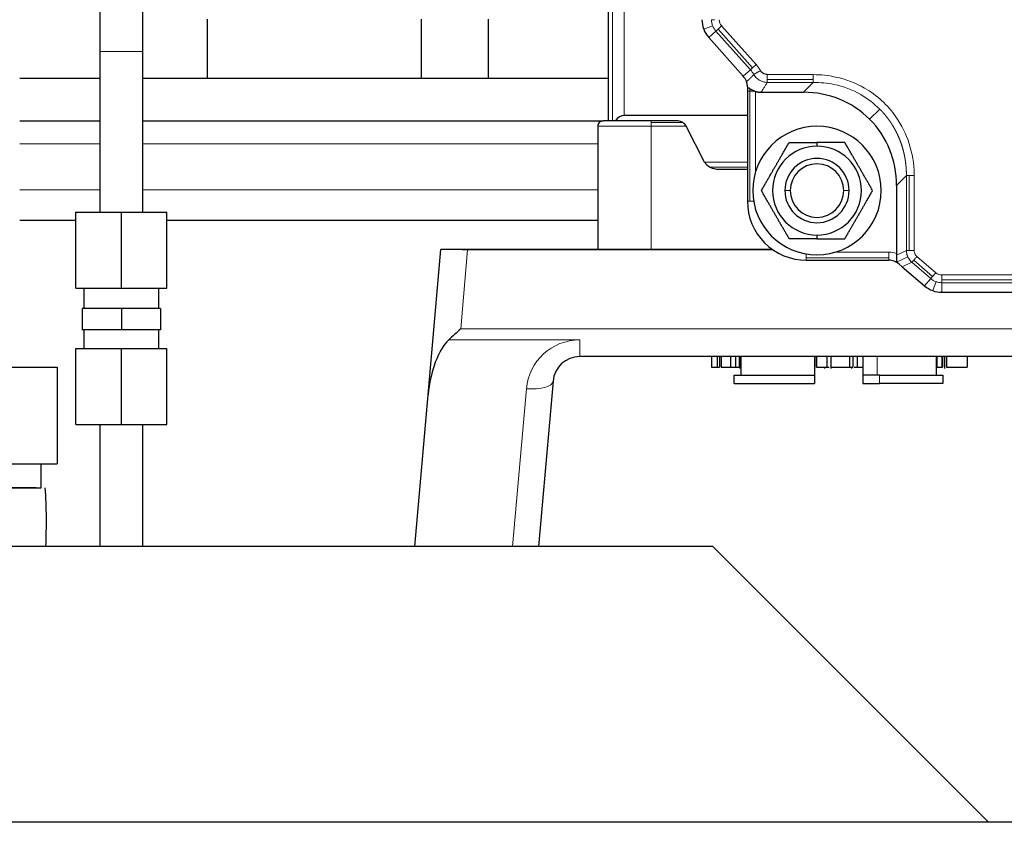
# Model space of a CAD drawing. Header units: inches. Extents: x 0 to 20790, y -12 to 14700.
# Tile 63 of 256: x 6349 to 6533, y 6646 to 6796. Entities that reach past the tile are written whole.
import ezdxf

# ---------------------------------------------------------------- set-up
doc = ezdxf.new("R2010")
doc.units = ezdxf.units.IN
doc.layers.add('1', color=7, linetype='Continuous', true_color=0xffffff)

msp = doc.modelspace()

# ---------------------------------------------------------------- linework, layer by layer
at = {"layer": '1', "color": 2, "linetype": 'Continuous', "lineweight": 25}
for p, q in [((6459.134, 6777.327), (6459.134, 6864.827)), ((6384.134, 6796.327), (6384.134, 6785.327)), ((6424.134, 6796.327), (6424.134, 6785.327)), ((6436.639, 6796.328), (6436.639, 6785.327)), ((6477.868, 6792.904), (6484.33, 6785.681)), ((6364.134, 6790.327), (6364.134, 6760.327)), ((6372.134, 6760.327), (6372.134, 6790.327)), ((6372.139, 6785.327), (6372.139, 6788.414)), ((6349.134, 6785.327), (6364.136, 6785.327)), ((6372.136, 6785.327), (6459.134, 6785.327)), ((6485.094, 6783.324), (6485.094, 6782.868)), ((6485.094, 6782.868), (6485.094, 6762.327)), ((6487.62, 6782.684), (6495.564, 6782.684)), ((6349.134, 6777.327), (6364.136, 6777.327)), ((6372.136, 6777.327), (6458.134, 6777.327)), ((6467.134, 6777.327), (6458.134, 6777.327)), ((6485.094, 6778.327), (6462.063, 6778.327)), ((6472.149, 6777.327), (6467.134, 6777.327)), ((6457.134, 6776.327), (6457.134, 6753.327)), ((6477.104, 6769.643), (6473.663, 6776.327)), ((6498.094, 6773.33), (6498.094, 6772.627)), ((6479.762, 6768.327), (6485.094, 6768.327)), ((6512.95, 6765.297), (6512.95, 6752.582)), ((6349.137, 6758.827), (6359.636, 6758.827)), ((6359.634, 6760.327), (6368.134, 6760.327)), ((6359.634, 6746.127), (6359.634, 6760.327)), ((6368.134, 6760.327), (6376.634, 6760.327)), ((6368.134, 6746.127), (6368.134, 6760.327)), ((6376.634, 6746.127), (6376.634, 6760.327)), ((6376.638, 6758.827), (6457.134, 6758.827)), ((6498.094, 6756.027), (6498.094, 6755.325)), ((6425.449, 6726.157), (6427.826, 6753.327)), ((6430.834, 6753.327), (6427.826, 6753.327)), ((6489.77, 6753.327), (6432.822, 6753.327)), ((6496.094, 6751.327), (6511.484, 6751.327)), ((6513.436, 6750.605), (6514.016, 6750.108)), ((6514.016, 6750.108), (6518.19, 6746.531)), ((6359.634, 6746.127), (6368.134, 6746.127)), ((6361.134, 6746.127), (6361.134, 6742.327)), ((6368.134, 6746.127), (6376.634, 6746.127)), ((6375.134, 6742.327), (6375.134, 6746.127)), ((6521.443, 6745.327), (6572.744, 6745.327)), ((6368.134, 6742.327), (6360.834, 6742.327)), ((6360.834, 6742.327), (6360.834, 6738.327)), ((6375.434, 6742.327), (6368.134, 6742.327)), ((6368.134, 6742.327), (6368.134, 6738.327)), ((6375.434, 6742.327), (6375.434, 6738.327)), ((6368.134, 6738.327), (6360.834, 6738.327)), ((6361.134, 6738.327), (6361.134, 6734.827)), ((6375.434, 6738.327), (6368.134, 6738.327)), ((6375.134, 6734.827), (6375.134, 6738.327)), ((6359.634, 6734.827), (6368.134, 6734.827)), ((6359.634, 6720.627), (6359.634, 6734.827)), ((6368.134, 6734.827), (6376.634, 6734.827)), ((6368.134, 6720.627), (6368.134, 6734.827)), ((6376.634, 6720.627), (6376.634, 6734.827)), ((6550.509, 6733.327), (6453.758, 6733.327)), ((6478.355, 6733.327), (6478.355, 6731.327)), ((6479.466, 6733.327), (6479.466, 6731.327)), ((6479.907, 6733.327), (6479.907, 6731.327)), ((6480.216, 6733.327), (6480.216, 6731.327)), ((6481.918, 6733.327), (6481.918, 6731.327)), ((6482.854, 6733.327), (6482.854, 6731.327)), ((6483.533, 6733.327), (6483.533, 6731.327)), ((6483.682, 6733.327), (6483.682, 6731.077)), ((6483.885, 6733.327), (6483.885, 6731.327)), ((6483.932, 6729.827), (6483.932, 6733.327)), ((6497.634, 6733.327), (6497.634, 6729.827)), ((6497.665, 6733.327), (6497.665, 6731.327)), ((6498.031, 6733.327), (6498.031, 6731.327)), ((6499.936, 6733.327), (6499.936, 6731.327)), ((6500.678, 6733.327), (6500.678, 6731.077)), ((6504.177, 6733.327), (6504.177, 6731.327)), ((6504.792, 6733.327), (6504.792, 6731.327)), ((6505.619, 6733.327), (6505.619, 6731.327)), ((6506.634, 6733.327), (6506.634, 6729.827)), ((6520.336, 6733.327), (6520.336, 6729.827)), ((6520.46, 6733.327), (6520.46, 6731.327)), ((6521.41, 6733.327), (6521.41, 6731.327)), ((6521.541, 6733.327), (6521.541, 6731.327)), ((6521.893, 6733.327), (6521.893, 6731.077)), ((6522.286, 6733.327), (6522.286, 6731.327)), ((6526.134, 6733.327), (6526.134, 6731.327)), ((6340.134, 6731.327), (6356.134, 6731.327)), ((6356.134, 6731.327), (6356.134, 6713.327)), ((6483.885, 6731.327), (6483.932, 6731.327)), ((6499.508, 6731.327), (6499.508, 6731.077)), ((6504.608, 6731.077), (6504.608, 6731.327)), ((6520.336, 6731.327), (6520.46, 6731.327)), ((6521.41, 6731.327), (6521.541, 6731.327)), ((6482.647, 6729.827), (6497.634, 6729.827)), ((6482.647, 6728.327), (6482.647, 6729.827)), ((6497.634, 6729.827), (6497.634, 6728.327)), ((6506.634, 6729.827), (6506.634, 6728.327)), ((6509.788, 6729.827), (6506.634, 6729.827)), ((6509.788, 6729.827), (6521.621, 6729.827)), ((6521.621, 6729.827), (6521.621, 6728.327)), ((6448.777, 6728.763), (6446.074, 6697.859)), ((6482.647, 6728.327), (6497.634, 6728.327)), ((6506.634, 6728.327), (6509.788, 6728.327)), ((6521.621, 6728.327), (6509.788, 6728.327)), ((6422.974, 6697.859), (6425.449, 6726.157)), ((6359.634, 6720.627), (6368.134, 6720.627)), ((6364.134, 6720.627), (6364.134, 6697.86)), ((6368.134, 6720.627), (6376.634, 6720.627)), ((6372.134, 6697.86), (6372.134, 6720.627)), ((6340.134, 6713.327), (6356.134, 6713.327)), ((6353.134, 6708.827), (6353.134, 6713.327)), ((6340.134, 6708.827), (6353.134, 6708.827)), ((6478.634, 6697.859), (6081.634, 6697.859)), ((6478.634, 6697.859), (6530.134, 6646.359)), ((6575.715, 6646.359), (6177.134, 6646.359))]:
    msp.add_line(p, q, dxfattribs=at)
at = {"layer": '1', "color": 110, "linetype": 'Continuous', "lineweight": 13}
for p, q in [((6459.895, 6864.827), (6459.895, 6777.327)), ((6462.063, 6778.327), (6462.063, 6864.827)), ((6478.386, 6796.238), (6478.922, 6796.238)), ((6476.923, 6794.453), (6478.597, 6795.093)), ((6479.203, 6794.099), (6477.868, 6792.904)), ((6479.203, 6794.099), (6479.602, 6794.456)), ((6479.203, 6794.099), (6485.665, 6786.876)), ((6480.283, 6795.065), (6479.602, 6794.456)), ((6479.602, 6794.456), (6486.064, 6787.234)), ((6486.745, 6787.843), (6480.283, 6795.065)), ((6364.134, 6790.327), (6372.134, 6790.327)), ((6485.665, 6786.876), (6484.33, 6785.681)), ((6485.665, 6786.876), (6486.064, 6787.234)), ((6486.064, 6787.234), (6486.745, 6787.843)), ((6484.896, 6784.752), (6485.116, 6784.836)), ((6497.409, 6785.978), (6488.81, 6785.978)), ((6488.81, 6785.065), (6497.409, 6785.065)), ((6488.81, 6784.529), (6497.409, 6784.529)), ((6497.409, 6784.529), (6495.564, 6782.684)), ((6485.094, 6782.868), (6485.533, 6782.868)), ((6485.533, 6782.868), (6485.533, 6783.363)), ((6485.533, 6782.868), (6485.533, 6762.327)), ((6486.594, 6782.868), (6485.533, 6782.868)), ((6486.594, 6767.755), (6486.594, 6782.868)), ((6509.81, 6779.544), (6507.926, 6777.66)), ((6467.134, 6777.327), (6467.134, 6777.034)), ((6467.134, 6777.034), (6473.006, 6777.034)), ((6467.134, 6776.327), (6467.134, 6777.034)), ((6457.134, 6776.327), (6467.134, 6776.327)), ((6467.134, 6776.327), (6467.134, 6753.327)), ((6467.134, 6776.327), (6473.663, 6776.327)), ((6349.134, 6773.041), (6364.136, 6773.041)), ((6372.136, 6773.041), (6457.134, 6773.041)), ((6485.094, 6769.643), (6477.104, 6769.643)), ((6485.094, 6768.689), (6478.139, 6768.689)), ((6512.95, 6765.297), (6514.796, 6767.143)), ((6514.796, 6767.143), (6514.796, 6753.133)), ((6515.332, 6767.143), (6515.332, 6753.133)), ((6516.245, 6753.133), (6516.245, 6767.143)), ((6349.134, 6764.471), (6364.136, 6764.471)), ((6372.136, 6764.471), (6457.134, 6764.471)), ((6493.094, 6764.327), (6492.094, 6764.327)), ((6504.094, 6764.327), (6503.094, 6764.327)), ((6485.533, 6762.327), (6485.094, 6762.327)), ((6485.533, 6762.327), (6486.262, 6762.327)), ((6432.822, 6753.232), (6431.533, 6738.502)), ((6432.822, 6753.232), (6432.822, 6753.327)), ((6489.909, 6753.232), (6432.822, 6753.232)), ((6514.796, 6753.133), (6512.943, 6752.281)), ((6496.094, 6752.495), (6496.094, 6751.767)), ((6496.094, 6751.767), (6511.484, 6751.767)), ((6496.094, 6751.327), (6496.094, 6751.767)), ((6511.484, 6752.827), (6501.522, 6752.827)), ((6511.484, 6751.767), (6511.484, 6752.827)), ((6511.484, 6751.327), (6511.484, 6751.767)), ((6512.944, 6750.948), (6515.07, 6751.926)), ((6516.157, 6751.339), (6519.704, 6748.298)), ((6520.299, 6748.992), (6516.751, 6752.033)), ((6515.808, 6750.933), (6514.016, 6750.108)), ((6515.808, 6750.933), (6519.356, 6747.892)), ((6519.356, 6747.892), (6518.19, 6746.531)), ((6519.356, 6747.892), (6519.704, 6748.298)), ((6519.704, 6748.298), (6520.299, 6748.992)), ((6572.744, 6748.568), (6521.443, 6748.568)), ((6521.443, 6748.568), (6521.443, 6747.655)), ((6521.443, 6747.655), (6572.744, 6747.655)), ((6521.443, 6747.119), (6521.443, 6747.655)), ((6519.709, 6745.638), (6520.331, 6747.319)), ((6521.443, 6747.119), (6521.443, 6745.327)), ((6521.443, 6747.119), (6572.744, 6747.119)), ((6431.533, 6738.502), (6572.735, 6738.502)), ((6453.758, 6736.44), (6429.299, 6736.44)), ((6453.758, 6736.44), (6453.758, 6733.327)), ((6509.309, 6729.827), (6509.309, 6733.327)), ((6509.788, 6728.327), (6509.788, 6729.827)), ((6441.219, 6697.859), (6443.796, 6727.312))]:
    msp.add_line(p, q, dxfattribs=at)
at = {"layer": '1', "color": 2, "linetype": 'Continuous', "lineweight": 25}
for centre, radius, start, end in [((6481.594, 6796.238), 5, 180, 200.91008), ((6481.594, 6796.238), 5, 200.91008, 221.82017), ((6482.094, 6783.681), 3, 20.91008, 41.82017), ((6482.094, 6783.681), 3, 19.34559, 20.91008), ((6458.134, 6776.327), 1, 135, 180), ((6458.134, 6776.327), 1, 90, 135), ((6498.094, 6764.327), 12, 90, 270), ((6498.094, 6764.327), 12, 270, 90), ((6498.094, 6764.327), 8.3, 90, 270), ((6498.094, 6764.327), 8.3, 270, 90), ((6498.094, 6764.327), 6, 0, 180), ((6498.094, 6764.327), 5, 0, 180), ((6498.094, 6764.327), 6, 180, 0), ((6498.094, 6764.327), 5, 180, 0), ((6496.094, 6762.327), 11, 180, 225), ((6496.094, 6762.327), 11, 225, 270), ((6511.484, 6748.327), 3, 69.69935, 90), ((6511.484, 6748.327), 3, 65.16815, 69.69935), ((6521.443, 6750.327), 5, 229.39871, 249.69935), ((6521.443, 6750.327), 5, 249.69935, 270), ((6453.758, 6728.327), 5, 90, 175)]:
    msp.add_arc(centre, radius, start, end, dxfattribs=at)
at = {"layer": '1', "color": 110, "linetype": 'Continuous', "lineweight": 13}
for centre, radius, start, end in [((6481.594, 6796.238), 3.208, 180, 200.91008), ((6481.594, 6796.238), 1.759, 180, 221.82017), ((6481.594, 6796.238), 3.208, 200.91008, 221.82017), ((6482.094, 6783.681), 4.792, 29.15282, 41.82017), ((6482.094, 6783.681), 6.241, 29.15297, 41.82017), ((6511.484, 6748.327), 4.5, 70.98489, 90), ((6521.443, 6750.327), 3.208, 229.39871, 249.69935), ((6521.443, 6750.327), 1.759, 229.39871, 270), ((6521.443, 6750.327), 3.208, 249.69935, 270), ((6453.758, 6726.44), 10, 90, 175)]:
    msp.add_arc(centre, radius, start, end, dxfattribs=at)
at = {"layer": '1', "color": 2, "linetype": 'Continuous', "lineweight": 25}
for centre, major_axis, ratio, start_param, end_param in [((6494.315, 6764.049), (13.611, 13.611), 0.9351131, 0, 0.7518794), ((6469.134, 6750.852), (7.521, -27.415), 0.2403928, 3.0757389, 3.3463678), ((6472.663, 6776.327), (1.019, -0.79), 0.6009688, 1.6967459, 2.482144), ((6472.663, 6776.327), (1.019, -0.79), 0.6009688, 0.9113477, 1.6967459), ((6494.315, 6764.049), (13.611, 13.611), 0.9351131, 5.5313059, 6.2831853), ((6479.762, 6770.327), (2.828, 0), 0.7071068, 3.4906585, 4.1015237), ((6479.762, 6770.327), (-2.828, 0), 0.7071068, 0.9599311, 1.5707963), ((6431.533, 6738.327), (-5.456, -4.999), 0.0173887, 4.6964565, 5.1183004), ((6430.465, 6726.123), (-1.209, -11.296), 0.439763, 3.6104687, 4.7563794)]:
    msp.add_ellipse(centre, major_axis=major_axis, ratio=ratio, start_param=start_param, end_param=end_param, dxfattribs=at)
at = {"layer": '1', "color": 110, "linetype": 'Continuous', "lineweight": 13}
for centre, major_axis, ratio, start_param, end_param in [((6432.828, 6753.127), (4.996, -0.261), 0.0208346, 1.5731086, 1.9825122), ((6443.796, 6729.199), (-4.981, 0.436), 0.3761214, 1.6036908, 3.1415927)]:
    msp.add_ellipse(centre, major_axis=major_axis, ratio=ratio, start_param=start_param, end_param=end_param, dxfattribs=at)
at = {"layer": '1', "color": 2, "linetype": 'Continuous', "lineweight": 25}
for points, knots in [([(6364.134, 6805.327), (6364.134, 6805.326), (6364.134, 6805.127), (6364.134, 6803.962), (6364.134, 6801.199), (6364.134, 6797.103), (6364.134, 6793.336), (6364.134, 6791.355), (6364.134, 6790.327)], [0, 0, 0, 0, 0.1294354, 0.2550301, 0.5, 0.7449699, 0.8705646, 1, 1, 1, 1]), ([(6372.134, 6790.327), (6372.134, 6791.355), (6372.134, 6793.336), (6372.134, 6797.103), (6372.134, 6801.199), (6372.134, 6803.962), (6372.134, 6805.127), (6372.134, 6805.326), (6372.134, 6805.327)], [0, 0, 0, 0, 0.1294354, 0.2550301, 0.5, 0.7449699, 0.8705646, 1, 1, 1, 1]), ([(6488.81, 6785.978), (6488.752, 6785.978), (6488.695, 6785.982), (6488.463, 6786.009), (6488.293, 6786.061), (6488.025, 6786.201), (6487.922, 6786.274), (6487.763, 6786.42), (6487.702, 6786.488), (6487.61, 6786.612), (6487.575, 6786.666), (6487.544, 6786.721)], [0, 0, 0, 0, 0.112, 0.112, 0.455, 0.455, 0.7, 0.7, 0.875, 0.875, 1, 1, 1, 1]), ([(6485.035, 6784.27), (6485.035, 6784.275), (6485.033, 6784.283), (6485.03, 6784.296), (6485.027, 6784.309), (6485.025, 6784.322), (6485.022, 6784.335), (6485.019, 6784.348), (6485.016, 6784.36), (6485.013, 6784.373), (6485.01, 6784.386), (6485.007, 6784.398), (6485.004, 6784.411), (6485.001, 6784.423), (6484.997, 6784.436), (6484.994, 6784.448), (6484.991, 6784.461), (6484.987, 6784.473), (6484.984, 6784.485), (6484.981, 6784.498), (6484.977, 6784.51), (6484.974, 6784.522), (6484.97, 6784.534), (6484.967, 6784.546), (6484.963, 6784.558), (6484.959, 6784.57), (6484.955, 6784.582), (6484.952, 6784.593), (6484.948, 6784.605), (6484.944, 6784.617), (6484.94, 6784.629), (6484.936, 6784.64), (6484.932, 6784.652), (6484.928, 6784.663), (6484.926, 6784.671), (6484.924, 6784.675)], [0, 0, 0, 0, 0.037567, 0.0745658, 0.1110041, 0.1468898, 0.1822312, 0.2170373, 0.251317, 0.28508, 0.3183364, 0.3510966, 0.3833717, 0.4151731, 0.4465129, 0.4774036, 0.5078583, 0.5378907, 0.5675151, 0.5967463, 0.6255998, 0.6540917, 0.6822387, 0.7100581, 0.7375679, 0.7647867, 0.7917335, 0.8184282, 0.844891, 0.8711429, 0.8972051, 0.9230994, 0.9488482, 0.9744741, 1, 1, 1, 1]), ([(6485.094, 6783.681), (6485.094, 6783.687), (6485.094, 6783.7), (6485.094, 6783.719), (6485.093, 6783.738), (6485.093, 6783.757), (6485.092, 6783.776), (6485.092, 6783.795), (6485.091, 6783.814), (6485.09, 6783.832), (6485.089, 6783.851), (6485.088, 6783.869), (6485.087, 6783.888), (6485.085, 6783.906), (6485.084, 6783.924), (6485.082, 6783.942), (6485.081, 6783.96), (6485.079, 6783.978), (6485.077, 6783.996), (6485.075, 6784.014), (6485.073, 6784.032), (6485.071, 6784.049), (6485.069, 6784.067), (6485.067, 6784.084), (6485.064, 6784.102), (6485.062, 6784.119), (6485.059, 6784.136), (6485.057, 6784.153), (6485.054, 6784.17), (6485.051, 6784.187), (6485.048, 6784.204), (6485.045, 6784.22), (6485.042, 6784.237), (6485.039, 6784.254), (6485.037, 6784.265), (6485.035, 6784.27)], [0, 0, 0, 0, 0.0387639, 0.0769793, 0.1146472, 0.1517692, 0.1883466, 0.2243809, 0.2598735, 0.2948262, 0.3292406, 0.3631184, 0.3964615, 0.4292719, 0.4615515, 0.4933025, 0.5245272, 0.5552279, 0.585407, 0.6150673, 0.6442114, 0.6728422, 0.7009629, 0.7285766, 0.7556867, 0.7822969, 0.808411, 0.8340329, 0.859167, 0.8838177, 0.9079899, 0.9316887, 0.9549195, 0.9776878, 1, 1, 1, 1]), ([(6485.094, 6783.681), (6485.094, 6783.668), (6485.094, 6783.642), (6485.094, 6783.603), (6485.094, 6783.563), (6485.094, 6783.524), (6485.094, 6783.484), (6485.094, 6783.444), (6485.094, 6783.404), (6485.094, 6783.364), (6485.094, 6783.338), (6485.094, 6783.324)], [0, 0, 0, 0, 0.1068065, 0.2146863, 0.3236407, 0.4336709, 0.5447781, 0.6569634, 0.770228, 0.8845731, 1, 1, 1, 1]), ([(6485.533, 6783.363), (6485.529, 6783.365), (6485.52, 6783.369), (6485.507, 6783.375), (6485.495, 6783.382), (6485.483, 6783.388), (6485.471, 6783.393), (6485.459, 6783.399), (6485.448, 6783.404), (6485.437, 6783.409), (6485.426, 6783.414), (6485.415, 6783.419), (6485.405, 6783.424), (6485.395, 6783.428), (6485.385, 6783.432), (6485.375, 6783.436), (6485.366, 6783.44), (6485.357, 6783.444), (6485.322, 6783.457), (6485.268, 6783.474), (6485.203, 6783.482), (6485.153, 6783.471), (6485.127, 6783.448), (6485.115, 6783.428), (6485.11, 6783.418), (6485.106, 6783.407), (6485.102, 6783.396), (6485.099, 6783.383), (6485.097, 6783.37), (6485.095, 6783.356), (6485.094, 6783.34), (6485.094, 6783.33), (6485.094, 6783.324)], [0, 0, 0, 0, 0.016182, 0.0321771, 0.0479862, 0.06361, 0.0790491, 0.0943043, 0.1093765, 0.1242664, 0.1389749, 0.1535029, 0.1678513, 0.1820211, 0.1960133, 0.2098288, 0.2234689, 0.2369344, 0.2502267, 0.3785727, 0.4993821, 0.6240076, 0.7494665, 0.775694, 0.8022875, 0.8292636, 0.8566383, 0.8844267, 0.9126435, 0.9413026, 0.9704172, 1, 1, 1, 1]), ([(6485.533, 6783.363), (6485.538, 6783.36), (6485.546, 6783.356), (6485.56, 6783.349), (6485.573, 6783.342), (6485.587, 6783.335), (6485.601, 6783.328), (6485.615, 6783.321), (6485.629, 6783.314), (6485.643, 6783.306), (6485.658, 6783.299), (6485.673, 6783.291), (6485.687, 6783.284), (6485.702, 6783.276), (6485.717, 6783.268), (6485.733, 6783.26), (6485.748, 6783.252), (6485.764, 6783.244), (6485.78, 6783.236), (6485.795, 6783.228), (6485.812, 6783.219), (6485.828, 6783.211), (6485.844, 6783.203), (6485.861, 6783.194), (6485.878, 6783.186), (6485.895, 6783.177), (6485.912, 6783.168), (6485.929, 6783.16), (6485.947, 6783.151), (6485.965, 6783.142), (6485.983, 6783.133), (6486.001, 6783.124), (6486.024, 6783.113), (6486.053, 6783.099), (6486.088, 6783.082), (6486.123, 6783.066), (6486.158, 6783.05), (6486.193, 6783.034), (6486.228, 6783.018), (6486.264, 6783.002), (6486.3, 6782.987), (6486.336, 6782.971), (6486.372, 6782.956), (6486.409, 6782.941), (6486.445, 6782.926), (6486.482, 6782.911), (6486.519, 6782.896), (6486.556, 6782.882), (6486.581, 6782.873), (6486.594, 6782.868)], [0, 0, 0, 0, 0.0154731, 0.0309682, 0.0464874, 0.0620331, 0.0776072, 0.0932121, 0.1088498, 0.1245225, 0.1402323, 0.1559813, 0.1717717, 0.1876056, 0.203485, 0.219412, 0.2353886, 0.2514169, 0.2674988, 0.2836365, 0.2998319, 0.3160869, 0.3324036, 0.3487837, 0.3652294, 0.3817423, 0.3983245, 0.4149778, 0.431704, 0.448505, 0.4653824, 0.4823382, 0.4993741, 0.5311316, 0.5627652, 0.5942877, 0.6257118, 0.6570505, 0.6883171, 0.7195248, 0.7506871, 0.7818176, 0.8129299, 0.8440379, 0.8751554, 0.9062964, 0.9374748, 0.9687047, 1, 1, 1, 1]), ([(6486.594, 6782.868), (6486.602, 6782.865), (6486.618, 6782.859), (6486.641, 6782.851), (6486.665, 6782.842), (6486.689, 6782.834), (6486.713, 6782.826), (6486.738, 6782.819), (6486.762, 6782.811), (6486.787, 6782.804), (6486.811, 6782.797), (6486.836, 6782.79), (6486.861, 6782.783), (6486.886, 6782.776), (6486.911, 6782.77), (6486.936, 6782.764), (6486.961, 6782.758), (6486.987, 6782.752), (6487.012, 6782.747), (6487.038, 6782.742), (6487.063, 6782.737), (6487.089, 6782.732), (6487.115, 6782.727), (6487.141, 6782.723), (6487.167, 6782.719), (6487.193, 6782.715), (6487.219, 6782.711), (6487.245, 6782.707), (6487.272, 6782.704), (6487.298, 6782.701), (6487.324, 6782.698), (6487.351, 6782.696), (6487.378, 6782.694), (6487.404, 6782.691), (6487.431, 6782.69), (6487.458, 6782.688), (6487.485, 6782.687), (6487.512, 6782.686), (6487.539, 6782.685), (6487.566, 6782.684), (6487.593, 6782.684), (6487.611, 6782.684), (6487.62, 6782.684)], [0, 0, 0, 0, 0.0240536, 0.0481554, 0.0723056, 0.0965041, 0.1207511, 0.1450466, 0.1693905, 0.193783, 0.218224, 0.2427136, 0.2672518, 0.2918386, 0.316474, 0.341158, 0.3658906, 0.3906719, 0.4155017, 0.4403802, 0.4653073, 0.4902829, 0.5153071, 0.5403799, 0.5655013, 0.5906712, 0.6158897, 0.6411568, 0.6664724, 0.6918365, 0.7172492, 0.7427105, 0.7682203, 0.7937788, 0.8193858, 0.8450416, 0.870746, 0.8964991, 0.922301, 0.9481517, 0.9740514, 1, 1, 1, 1]), ([(6432.822, 6753.327), (6432.651, 6753.327), (6432.48, 6753.327), (6432.143, 6753.327), (6431.975, 6753.327), (6431.643, 6753.327), (6431.478, 6753.327), (6431.151, 6753.327), (6430.991, 6753.327), (6430.834, 6753.327)], [0, 0, 0, 0, 0.25, 0.25, 0.5, 0.5, 0.75, 0.75, 1, 1, 1, 1]), ([(6512.943, 6752.281), (6512.943, 6752.274), (6512.942, 6752.261), (6512.941, 6752.242), (6512.94, 6752.222), (6512.94, 6752.203), (6512.939, 6752.184), (6512.938, 6752.165), (6512.938, 6752.146), (6512.937, 6752.127), (6512.937, 6752.108), (6512.936, 6752.089), (6512.936, 6752.07), (6512.935, 6752.051), (6512.935, 6752.033), (6512.935, 6752.014), (6512.935, 6751.996), (6512.935, 6751.977), (6512.934, 6751.959), (6512.934, 6751.94), (6512.934, 6751.922), (6512.934, 6751.904), (6512.934, 6751.886), (6512.934, 6751.868), (6512.935, 6751.85), (6512.935, 6751.832), (6512.935, 6751.814), (6512.935, 6751.797), (6512.935, 6751.779), (6512.935, 6751.762), (6512.936, 6751.709), (6512.938, 6751.626), (6512.94, 6751.516), (6512.941, 6751.417), (6512.94, 6751.324), (6512.937, 6751.24), (6512.928, 6751.168), (6512.914, 6751.111), (6512.897, 6751.076), (6512.88, 6751.055), (6512.865, 6751.043), (6512.848, 6751.035), (6512.833, 6751.031), (6512.819, 6751.031), (6512.808, 6751.031), (6512.796, 6751.033), (6512.784, 6751.035), (6512.771, 6751.039), (6512.758, 6751.044), (6512.749, 6751.048), (6512.744, 6751.05)], [0, 0, 0, 0, 0.0092075, 0.0184041, 0.027591, 0.0367689, 0.045939, 0.0551022, 0.0642594, 0.0734117, 0.08256, 0.0917054, 0.1008488, 0.1099912, 0.1191336, 0.128277, 0.1374224, 0.1465707, 0.155723, 0.1648802, 0.1740433, 0.1832134, 0.1923913, 0.2015781, 0.2107747, 0.2199821, 0.2292013, 0.2384332, 0.2476789, 0.2569392, 0.2662151, 0.3308299, 0.3934493, 0.4544502, 0.5142406, 0.5783641, 0.639584, 0.6987128, 0.7566512, 0.7868333, 0.8171471, 0.8473814, 0.8781667, 0.8948505, 0.9117472, 0.9288738, 0.9462469, 0.9638823, 0.9817952, 1, 1, 1, 1]), ([(6512.944, 6750.948), (6512.933, 6750.954), (6512.923, 6750.96), (6512.854, 6750.997), (6512.798, 6751.025), (6512.744, 6751.05)], [0, 0, 0, 0, 0.1530175, 0.1530175, 1, 1, 1, 1]), ([(6513.436, 6750.605), (6513.433, 6750.608), (6513.427, 6750.613), (6513.417, 6750.621), (6513.408, 6750.629), (6513.398, 6750.638), (6513.388, 6750.646), (6513.378, 6750.654), (6513.368, 6750.662), (6513.358, 6750.67), (6513.348, 6750.678), (6513.338, 6750.685), (6513.328, 6750.693), (6513.318, 6750.701), (6513.308, 6750.709), (6513.298, 6750.717), (6513.288, 6750.725), (6513.277, 6750.732), (6513.267, 6750.74), (6513.256, 6750.748), (6513.246, 6750.755), (6513.235, 6750.763), (6513.225, 6750.771), (6513.214, 6750.778), (6513.204, 6750.786), (6513.193, 6750.793), (6513.182, 6750.801), (6513.171, 6750.808), (6513.16, 6750.815), (6513.149, 6750.823), (6513.138, 6750.83), (6513.127, 6750.837), (6513.116, 6750.844), (6513.105, 6750.852), (6513.094, 6750.859), (6513.083, 6750.866), (6513.071, 6750.873), (6513.06, 6750.88), (6513.049, 6750.887), (6513.037, 6750.894), (6513.026, 6750.901), (6513.014, 6750.908), (6513.002, 6750.915), (6512.991, 6750.921), (6512.979, 6750.928), (6512.967, 6750.935), (6512.956, 6750.942), (6512.948, 6750.946), (6512.944, 6750.948)], [0, 0, 0, 0, 0.0156161, 0.03147, 0.0475651, 0.0639049, 0.0804926, 0.0973312, 0.1144237, 0.1317729, 0.1493815, 0.167252, 0.185387, 0.2037887, 0.2224595, 0.2414015, 0.2606167, 0.2801071, 0.2998747, 0.3199212, 0.3402484, 0.3608579, 0.3817514, 0.4029305, 0.4243965, 0.4461509, 0.468195, 0.4905303, 0.5131578, 0.536079, 0.5592948, 0.5828065, 0.6066151, 0.6307216, 0.6551271, 0.6798325, 0.7048388, 0.7301468, 0.7557575, 0.7816716, 0.8078899, 0.8344133, 0.8612425, 0.8883782, 0.9158212, 0.943572, 0.9716314, 1, 1, 1, 1]), ([(6480.216, 6731.327), (6480.491, 6731.327), (6480.769, 6731.327), (6481.336, 6731.327), (6481.551, 6731.327), (6481.848, 6731.327), (6481.921, 6731.327), (6481.918, 6731.327)], [0, 0, 0, 0, 0.3334496, 0.3334496, 0.667175, 0.667175, 1, 1, 1, 1]), ([(6500.678, 6731.327), (6500.678, 6731.327), (6500.678, 6731.327), (6500.678, 6731.327), (6500.758, 6731.327), (6501.081, 6731.327), (6501.308, 6731.327), (6501.897, 6731.327), (6502.265, 6731.327), (6503.344, 6731.327), (6503.834, 6731.327), (6504.177, 6731.327)], [0, 0, 0, 0, 0.000529, 0.000529, 0.2261224, 0.2261224, 0.4503727, 0.4503727, 0.6737824, 0.6737824, 1, 1, 1, 1]), ([(6503.386, 6731.327), (6503.387, 6731.327), (6503.387, 6731.327), (6503.387, 6731.327), (6503.507, 6731.327), (6503.747, 6731.327)], [0, 0, 0, 0, 0.0010126, 0.0010126, 1, 1, 1, 1]), ([(6505.061, 6731.327), (6505.069, 6731.327), (6505.077, 6731.327), (6505.543, 6731.327), (6505.922, 6731.327), (6506.224, 6731.327)], [0, 0, 0, 0, 0.0169164, 0.0169164, 1, 1, 1, 1]), ([(6505.619, 6731.327), (6505.619, 6731.327), (6505.62, 6731.327), (6505.62, 6731.327), (6505.657, 6731.327), (6505.827, 6731.327), (6506.009, 6731.327), (6506.373, 6731.327), (6506.49, 6731.327), (6506.62, 6731.327)], [0, 0, 0, 0, 0.3042556, 0.3042556, 0.549546, 0.549546, 0.8715235, 0.8715235, 1, 1, 1, 1]), ([(6352.212, 6708.827), (6351.971, 6708.827), (6351.299, 6708.827), (6350.192, 6708.827), (6348.892, 6708.827), (6347.917, 6708.827), (6347.323, 6708.827), (6347.152, 6708.827), (6347.086, 6708.827), (6347.071, 6708.827), (6347.05, 6708.827), (6347.021, 6708.827), (6346.948, 6708.827), (6346.661, 6708.827), (6346.174, 6708.827), (6345.635, 6708.827), (6343.686, 6708.827), (6340.222, 6708.827), (6336.434, 6708.827), (6334.159, 6708.827), (6333.565, 6708.827), (6333.374, 6708.827), (6333.281, 6708.827), (6333.224, 6708.827), (6333.198, 6708.827), (6333.138, 6708.827), (6333.03, 6708.827), (6332.492, 6708.827), (6331.139, 6708.827), (6329.407, 6708.827), (6327.68, 6708.827), (6326.814, 6708.827), (6326.381, 6708.827), (6326.375, 6708.827), (6326.375, 6708.827)], [0, 0, 0, 0, 0.038196, 0.1068938, 0.1755917, 0.2442895, 0.261464, 0.2700512, 0.2711246, 0.272198, 0.2727347, 0.2732714, 0.2743448, 0.2786384, 0.2958129, 0.3129873, 0.3215746, 0.450383, 0.5877787, 0.6221276, 0.6307148, 0.6350084, 0.6371552, 0.6382286, 0.639302, 0.6398387, 0.6478893, 0.6564765, 0.7251743, 0.86257, 0.9312678, 0.9991069, 0.9999657, 1, 1, 1, 1])]:
    msp.add_open_spline(points, degree=3, knots=knots, dxfattribs=at)
at = {"layer": '1', "color": 110, "linetype": 'Continuous', "lineweight": 13}
msp.add_rational_spline([(6486.279, 6786.015), (6486.539, 6786.161), (6487.544, 6786.721)], [0.795987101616, 0.660239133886, 0.870087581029], degree=2, dxfattribs=at)
msp.add_open_spline([(6485.116, 6784.835), (6485.053, 6784.781), (6484.989, 6784.727), (6484.924, 6784.675)], degree=3, dxfattribs=at)
for points, knots in [([(6485.116, 6784.836), (6485.128, 6784.846), (6485.152, 6784.867), (6485.188, 6784.899), (6485.224, 6784.931), (6485.261, 6784.964), (6485.297, 6784.997), (6485.334, 6785.031), (6485.371, 6785.065), (6485.408, 6785.099), (6485.445, 6785.134), (6485.482, 6785.17), (6485.519, 6785.206), (6485.556, 6785.242), (6485.594, 6785.279), (6485.631, 6785.316), (6485.669, 6785.353), (6485.706, 6785.391), (6485.744, 6785.43), (6485.782, 6785.469), (6485.819, 6785.508), (6485.857, 6785.548), (6485.895, 6785.588), (6485.933, 6785.629), (6485.972, 6785.67), (6486.01, 6785.712), (6486.048, 6785.754), (6486.086, 6785.797), (6486.125, 6785.839), (6486.163, 6785.883), (6486.202, 6785.927), (6486.24, 6785.971), (6486.266, 6786.001), (6486.279, 6786.015)], [0, 0, 0, 0, 0.0288897, 0.0580041, 0.0873432, 0.1169069, 0.1466952, 0.1767082, 0.2069458, 0.2374079, 0.2680947, 0.2990061, 0.3301421, 0.3615026, 0.3930876, 0.4248972, 0.4569314, 0.48919, 0.5216731, 0.5543807, 0.5873128, 0.6204693, 0.6538503, 0.6874557, 0.7212854, 0.7553396, 0.7896181, 0.824121, 0.8588482, 0.8937998, 0.9289756, 0.9643757, 1, 1, 1, 1]), ([(6486.279, 6786.015), (6486.432, 6785.754), (6486.787, 6785.311), (6487.25, 6784.992), (6487.783, 6784.709), (6488.235, 6784.567), (6488.697, 6784.532), (6488.81, 6784.529)], [0, 0, 0, 0, 0.299997, 0.5449981, 0.5449981, 0.8879995, 1, 1, 1, 1]), ([(6488.81, 6784.529), (6488.767, 6784.458), (6488.725, 6784.386), (6488.616, 6784.204), (6488.55, 6784.095), (6488.434, 6783.907), (6488.385, 6783.829), (6488.237, 6783.594), (6488.136, 6783.438), (6487.899, 6783.082), (6487.763, 6782.883), (6487.62, 6782.684)], [0, 0, 0, 0, 0.116466, 0.116466, 0.2943263, 0.2943263, 0.4213693, 0.4213693, 0.6754554, 0.6754554, 1, 1, 1, 1]), ([(6488.81, 6785.978), (6488.81, 6785.896), (6488.81, 6785.815), (6488.81, 6785.653), (6488.81, 6785.574), (6488.81, 6785.419), (6488.81, 6785.343), (6488.81, 6785.199), (6488.81, 6785.13), (6488.81, 6785.065)], [0, 0, 0, 0, 0.25, 0.25, 0.5, 0.5, 0.75, 0.75, 1, 1, 1, 1]), ([(6488.81, 6784.529), (6488.81, 6784.586), (6488.81, 6784.741), (6488.81, 6784.979), (6488.81, 6785.065)], [0, 0, 0, 0, 0.6666656, 1, 1, 1, 1]), ([(6516.245, 6767.143), (6516.245, 6767.24), (6516.245, 6767.336), (6516.189, 6771.292), (6514.125, 6777.734), (6507.84, 6783.455), (6502.171, 6785.622), (6498.817, 6785.978), (6497.409, 6785.978)], [0, 0, 0, 0, 0.0095987, 0.0095987, 0.3921523, 0.665405, 0.8605854, 1, 1, 1, 1]), ([(6497.409, 6785.065), (6497.409, 6785.13), (6497.409, 6785.199), (6497.409, 6785.343), (6497.409, 6785.419), (6497.409, 6785.574), (6497.409, 6785.653), (6497.409, 6785.815), (6497.409, 6785.896), (6497.409, 6785.978)], [0, 0, 0, 0, 0.25, 0.25, 0.5, 0.5, 0.75, 0.75, 1, 1, 1, 1]), ([(6497.409, 6784.529), (6497.409, 6784.551), (6497.409, 6784.578), (6497.409, 6784.646), (6497.409, 6784.686), (6497.409, 6784.776), (6497.409, 6784.828), (6497.409, 6784.939), (6497.409, 6785), (6497.409, 6785.065)], [0, 0, 0, 0, 0.25, 0.25, 0.5, 0.5, 0.75, 0.75, 1, 1, 1, 1]), ([(6497.409, 6784.529), (6498.715, 6784.536), (6501.826, 6784.222), (6506.144, 6782.59), (6508.754, 6780.598), (6509.81, 6779.543)], [0, 0, 0, 0, 0.2788402, 0.6692164, 1, 1, 1, 1]), ([(6511.695, 6777.294), (6511.683, 6777.312), (6511.658, 6777.347), (6511.621, 6777.399), (6511.584, 6777.451), (6511.547, 6777.503), (6511.51, 6777.554), (6511.472, 6777.606), (6511.434, 6777.657), (6511.396, 6777.709), (6511.358, 6777.76), (6511.32, 6777.811), (6511.281, 6777.862), (6511.242, 6777.912), (6511.203, 6777.963), (6511.164, 6778.013), (6511.125, 6778.064), (6511.085, 6778.114), (6511.045, 6778.164), (6511.005, 6778.213), (6510.965, 6778.263), (6510.925, 6778.313), (6510.884, 6778.362), (6510.844, 6778.411), (6510.803, 6778.46), (6510.762, 6778.509), (6510.72, 6778.558), (6510.679, 6778.606), (6510.637, 6778.655), (6510.595, 6778.703), (6510.553, 6778.751), (6510.511, 6778.799), (6510.469, 6778.847), (6510.426, 6778.894), (6510.383, 6778.942), (6510.34, 6778.989), (6510.297, 6779.036), (6510.254, 6779.083), (6510.21, 6779.13), (6510.167, 6779.177), (6510.123, 6779.223), (6510.079, 6779.269), (6510.034, 6779.316), (6509.99, 6779.362), (6509.945, 6779.407), (6509.901, 6779.453), (6509.856, 6779.499), (6509.825, 6779.529), (6509.81, 6779.544)], [0, 0, 0, 0, 0.0217261, 0.0434521, 0.065178, 0.0869039, 0.1086299, 0.130356, 0.1520821, 0.1738085, 0.1955351, 0.217262, 0.2389892, 0.2607167, 0.2824447, 0.3041731, 0.325902, 0.3476315, 0.3693616, 0.3910923, 0.4128237, 0.4345558, 0.4562887, 0.4780224, 0.4997571, 0.5214926, 0.5432291, 0.5649666, 0.5867051, 0.6084448, 0.6301856, 0.6519276, 0.6736709, 0.6954154, 0.7171613, 0.7389086, 0.7606572, 0.7824074, 0.8041591, 0.8259123, 0.8476671, 0.8694236, 0.8911818, 0.9129418, 0.9347035, 0.9564671, 0.9782326, 1, 1, 1, 1]), ([(6514.796, 6767.143), (6514.796, 6767.167), (6514.796, 6767.214), (6514.796, 6767.286), (6514.796, 6767.357), (6514.795, 6767.429), (6514.794, 6767.5), (6514.793, 6767.572), (6514.792, 6767.643), (6514.79, 6767.714), (6514.788, 6767.785), (6514.786, 6767.856), (6514.783, 6767.927), (6514.781, 6767.998), (6514.778, 6768.069), (6514.774, 6768.14), (6514.771, 6768.21), (6514.767, 6768.281), (6514.763, 6768.351), (6514.758, 6768.422), (6514.754, 6768.492), (6514.749, 6768.562), (6514.744, 6768.633), (6514.738, 6768.703), (6514.732, 6768.773), (6514.726, 6768.843), (6514.72, 6768.913), (6514.714, 6768.982), (6514.707, 6769.052), (6514.7, 6769.122), (6514.693, 6769.191), (6514.685, 6769.261), (6514.677, 6769.33), (6514.669, 6769.399), (6514.661, 6769.468), (6514.652, 6769.537), (6514.643, 6769.606), (6514.634, 6769.675), (6514.625, 6769.744), (6514.615, 6769.813), (6514.605, 6769.881), (6514.595, 6769.95), (6514.585, 6770.018), (6514.574, 6770.086), (6514.563, 6770.155), (6514.552, 6770.223), (6514.541, 6770.291), (6514.529, 6770.359), (6514.517, 6770.426), (6514.505, 6770.494), (6514.493, 6770.562), (6514.48, 6770.629), (6514.467, 6770.696), (6514.454, 6770.764), (6514.441, 6770.831), (6514.427, 6770.898), (6514.413, 6770.965), (6514.399, 6771.032), (6514.385, 6771.098), (6514.37, 6771.165), (6514.355, 6771.231), (6514.34, 6771.298), (6514.325, 6771.364), (6514.309, 6771.43), (6514.293, 6771.496), (6514.277, 6771.562), (6514.261, 6771.628), (6514.245, 6771.693), (6514.228, 6771.759), (6514.211, 6771.824), (6514.194, 6771.89), (6514.176, 6771.955), (6514.158, 6772.02), (6514.141, 6772.085), (6514.122, 6772.15), (6514.104, 6772.214), (6514.085, 6772.279), (6514.066, 6772.343), (6514.047, 6772.408), (6514.028, 6772.472), (6514.008, 6772.536), (6513.989, 6772.6), (6513.969, 6772.664), (6513.948, 6772.727), (6513.928, 6772.791), (6513.907, 6772.854), (6513.886, 6772.917), (6513.865, 6772.981), (6513.844, 6773.044), (6513.822, 6773.107), (6513.8, 6773.169), (6513.778, 6773.232), (6513.756, 6773.294), (6513.734, 6773.357), (6513.711, 6773.419), (6513.688, 6773.481), (6513.665, 6773.543), (6513.642, 6773.605), (6513.618, 6773.666), (6513.594, 6773.728), (6513.57, 6773.789), (6513.546, 6773.85), (6513.522, 6773.911), (6513.497, 6773.972), (6513.472, 6774.033), (6513.447, 6774.094), (6513.422, 6774.154), (6513.396, 6774.215), (6513.371, 6774.275), (6513.345, 6774.335), (6513.319, 6774.395), (6513.293, 6774.455), (6513.266, 6774.514), (6513.239, 6774.574), (6513.212, 6774.633), (6513.185, 6774.692), (6513.158, 6774.751), (6513.13, 6774.81), (6513.103, 6774.869), (6513.075, 6774.927), (6513.047, 6774.986), (6513.018, 6775.044), (6512.99, 6775.102), (6512.961, 6775.16), (6512.932, 6775.218), (6512.903, 6775.275), (6512.874, 6775.333), (6512.844, 6775.39), (6512.815, 6775.447), (6512.785, 6775.504), (6512.755, 6775.561), (6512.724, 6775.618), (6512.694, 6775.675), (6512.663, 6775.731), (6512.632, 6775.787), (6512.601, 6775.843), (6512.57, 6775.899), (6512.539, 6775.955), (6512.507, 6776.01), (6512.475, 6776.066), (6512.443, 6776.121), (6512.411, 6776.176), (6512.379, 6776.231), (6512.346, 6776.286), (6512.314, 6776.34), (6512.281, 6776.395), (6512.248, 6776.449), (6512.214, 6776.503), (6512.181, 6776.557), (6512.147, 6776.611), (6512.114, 6776.665), (6512.08, 6776.718), (6512.046, 6776.771), (6512.011, 6776.824), (6511.977, 6776.877), (6511.942, 6776.93), (6511.907, 6776.983), (6511.872, 6777.035), (6511.837, 6777.087), (6511.802, 6777.139), (6511.766, 6777.191), (6511.731, 6777.243), (6511.707, 6777.277), (6511.695, 6777.294)], [0, 0, 0, 0, 0.0066438, 0.0132816, 0.0199136, 0.0265397, 0.0331599, 0.0397742, 0.0463827, 0.0529854, 0.0595822, 0.0661731, 0.0727583, 0.0793376, 0.0859112, 0.0924789, 0.0990409, 0.1055971, 0.1121475, 0.1186921, 0.125231, 0.1317641, 0.1382916, 0.1448132, 0.1513292, 0.1578395, 0.164344, 0.1708429, 0.1773361, 0.1838236, 0.1903054, 0.1967816, 0.2032521, 0.209717, 0.2161763, 0.22263, 0.229078, 0.2355205, 0.2419573, 0.2483886, 0.2548143, 0.2612344, 0.267649, 0.274058, 0.2804615, 0.2868594, 0.2932518, 0.2996388, 0.3060202, 0.3123961, 0.3187666, 0.3251316, 0.3314911, 0.3378452, 0.3441938, 0.350537, 0.3568747, 0.3632071, 0.369534, 0.3758556, 0.3821717, 0.3884825, 0.3947879, 0.401088, 0.4073827, 0.4136721, 0.4199561, 0.4262348, 0.4325082, 0.4387764, 0.4450392, 0.4512967, 0.457549, 0.463796, 0.4700378, 0.4762743, 0.4825056, 0.4887317, 0.4949526, 0.5011683, 0.5073788, 0.5135841, 0.5197842, 0.5259792, 0.5321691, 0.5383538, 0.5445333, 0.5507078, 0.5568771, 0.5630414, 0.5692006, 0.5753546, 0.5815037, 0.5876476, 0.5937866, 0.5999205, 0.6060493, 0.6121732, 0.6182921, 0.6244059, 0.6305148, 0.6366187, 0.6427177, 0.6488117, 0.6549007, 0.6609849, 0.6670641, 0.6731384, 0.6792079, 0.6852724, 0.6913321, 0.6973869, 0.7034368, 0.709482, 0.7155223, 0.7215577, 0.7275884, 0.7336143, 0.7396353, 0.7456517, 0.7516632, 0.75767, 0.7636721, 0.7696694, 0.775662, 0.7816499, 0.7876331, 0.7936116, 0.7995855, 0.8055547, 0.8115193, 0.8174792, 0.8234344, 0.8293851, 0.8353312, 0.8412727, 0.8472096, 0.8531419, 0.8590697, 0.8649929, 0.8709116, 0.8768257, 0.8827354, 0.8886406, 0.8945413, 0.9004375, 0.9063292, 0.9122165, 0.9180993, 0.9239778, 0.9298518, 0.9357214, 0.9415866, 0.9474475, 0.9533039, 0.9591561, 0.9650038, 0.9708473, 0.9766864, 0.9825212, 0.9883518, 0.994178, 1, 1, 1, 1]), ([(6514.796, 6767.143), (6514.853, 6767.143), (6515.007, 6767.143), (6515.245, 6767.143), (6515.332, 6767.143)], [0, 0, 0, 0, 0.6668663, 1, 1, 1, 1]), ([(6516.245, 6767.143), (6516.163, 6767.143), (6516.081, 6767.143), (6515.92, 6767.143), (6515.84, 6767.143), (6515.685, 6767.143), (6515.61, 6767.143), (6515.466, 6767.143), (6515.397, 6767.143), (6515.332, 6767.143)], [0, 0, 0, 0, 0.25, 0.25, 0.5, 0.5, 0.75, 0.75, 1, 1, 1, 1]), ([(6514.796, 6753.133), (6514.817, 6753.133), (6514.845, 6753.133), (6514.912, 6753.133), (6514.952, 6753.133), (6515.043, 6753.133), (6515.094, 6753.133), (6515.206, 6753.133), (6515.267, 6753.133), (6515.332, 6753.133)], [0, 0, 0, 0, 0.25, 0.25, 0.5, 0.5, 0.75, 0.75, 1, 1, 1, 1]), ([(6515.07, 6751.926), (6515.066, 6751.934), (6515.059, 6751.95), (6515.048, 6751.975), (6515.037, 6751.999), (6515.027, 6752.024), (6515.017, 6752.049), (6515.007, 6752.074), (6514.997, 6752.099), (6514.987, 6752.124), (6514.978, 6752.149), (6514.969, 6752.174), (6514.96, 6752.199), (6514.951, 6752.225), (6514.943, 6752.25), (6514.935, 6752.276), (6514.927, 6752.302), (6514.919, 6752.328), (6514.911, 6752.354), (6514.904, 6752.38), (6514.897, 6752.406), (6514.89, 6752.432), (6514.883, 6752.458), (6514.877, 6752.484), (6514.871, 6752.511), (6514.865, 6752.537), (6514.859, 6752.564), (6514.854, 6752.59), (6514.849, 6752.617), (6514.844, 6752.644), (6514.839, 6752.67), (6514.834, 6752.697), (6514.83, 6752.724), (6514.826, 6752.751), (6514.822, 6752.778), (6514.819, 6752.805), (6514.816, 6752.832), (6514.813, 6752.859), (6514.81, 6752.887), (6514.807, 6752.914), (6514.805, 6752.941), (6514.803, 6752.968), (6514.801, 6752.996), (6514.8, 6753.023), (6514.798, 6753.05), (6514.797, 6753.078), (6514.796, 6753.105), (6514.796, 6753.124), (6514.796, 6753.133)], [0, 0, 0, 0, 0.021415, 0.0428438, 0.0642866, 0.0857433, 0.1072139, 0.1286986, 0.1501974, 0.1717102, 0.1932371, 0.2147782, 0.2363335, 0.2579031, 0.2794869, 0.301085, 0.3226975, 0.3443244, 0.3659657, 0.3876214, 0.4092917, 0.4309764, 0.4526758, 0.4743897, 0.4961183, 0.5178616, 0.5396196, 0.5613923, 0.5831799, 0.6049822, 0.6267994, 0.6486315, 0.6704786, 0.6923406, 0.7142176, 0.7361096, 0.7580168, 0.779939, 0.8018764, 0.8238289, 0.8457967, 0.8677797, 0.889778, 0.9117916, 0.9338206, 0.955865, 0.9779247, 1, 1, 1, 1]), ([(6515.332, 6753.133), (6515.397, 6753.133), (6515.466, 6753.133), (6515.61, 6753.133), (6515.685, 6753.133), (6515.84, 6753.133), (6515.92, 6753.133), (6516.081, 6753.133), (6516.163, 6753.133), (6516.245, 6753.133)], [0, 0, 0, 0, 0.25, 0.25, 0.5, 0.5, 0.75, 0.75, 1, 1, 1, 1]), ([(6516.751, 6752.033), (6516.635, 6752.132), (6516.433, 6752.369), (6516.275, 6752.758), (6516.245, 6753.022), (6516.245, 6753.133)], [0, 0, 0, 0, 0.3659698, 0.7358208, 1, 1, 1, 1]), ([(6515.07, 6751.926), (6515.116, 6751.825), (6515.311, 6751.457), (6515.58, 6751.134), (6515.808, 6750.933)], [0, 0, 0, 0, 0.2678602, 1, 1, 1, 1]), ([(6515.808, 6750.933), (6515.835, 6750.965), (6515.88, 6751.017), (6515.969, 6751.12), (6516.002, 6751.159), (6516.075, 6751.244), (6516.114, 6751.29), (6516.157, 6751.339)], [0, 0, 0, 0, 0.5, 0.5, 0.75, 0.75, 1, 1, 1, 1]), ([(6516.751, 6752.033), (6516.698, 6751.971), (6516.644, 6751.909), (6516.539, 6751.786), (6516.487, 6751.725), (6516.387, 6751.608), (6516.338, 6751.551), (6516.244, 6751.441), (6516.199, 6751.389), (6516.157, 6751.339)], [0, 0, 0, 0, 0.25, 0.25, 0.5, 0.5, 0.75, 0.75, 1, 1, 1, 1])]:
    msp.add_open_spline(points, degree=3, knots=knots, dxfattribs=at)
at = {"layer": '1', "color": 2, "linetype": 'Continuous', "lineweight": 25}
for points, weights in [([(6487.699, 6764.327), (6490.298, 6768.828), (6492.896, 6773.33)], [1, 1.15470053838, 1]), ([(6492.896, 6773.33), (6495.682, 6773.33), (6498.094, 6773.33)], [1, 1.07735026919, 1.07735026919]), ([(6503.291, 6773.33), (6500.506, 6773.33), (6498.094, 6773.33)], [1, 1.07735026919, 1.07735026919]), ([(6508.489, 6764.327), (6505.89, 6768.828), (6503.291, 6773.33)], [1, 1.15470053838, 1]), ([(6492.896, 6755.325), (6490.298, 6759.826), (6487.699, 6764.327)], [1, 1.15470053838, 1]), ([(6503.291, 6755.325), (6505.89, 6759.826), (6508.489, 6764.327)], [1, 1.15470053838, 1]), ([(6498.094, 6755.325), (6495.682, 6755.325), (6492.896, 6755.325)], [1.07735026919, 1.07735026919, 1]), ([(6498.094, 6755.325), (6500.506, 6755.325), (6503.291, 6755.325)], [1.07735026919, 1.07735026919, 1])]:
    msp.add_rational_spline(points, weights, degree=2, dxfattribs=at)
for points, degree in [([(6512.95, 6752.582), (6512.95, 6752.429), (6512.943, 6752.281)], 2), ([(6478.355, 6731.327), (6478.725, 6731.327), (6479.096, 6731.327), (6479.466, 6731.327)], 3), ([(6479.466, 6731.327), (6479.613, 6731.327), (6479.76, 6731.327), (6479.907, 6731.327)], 3), ([(6481.918, 6731.327), (6482.23, 6731.327), (6482.542, 6731.327), (6482.854, 6731.327)], 3), ([(6482.854, 6731.327), (6483.08, 6731.327), (6483.307, 6731.327), (6483.533, 6731.327)], 3), ([(6498.031, 6731.327), (6498.666, 6731.327), (6499.301, 6731.327), (6499.936, 6731.327)], 3), ([(6499.936, 6731.327), (6500.082, 6731.327), (6500.229, 6731.327), (6500.375, 6731.327)], 3), ([(6504.177, 6731.327), (6504.52, 6731.327), (6504.725, 6731.327), (6504.792, 6731.327)], 3), ([(6520.46, 6731.327), (6520.777, 6731.327), (6521.093, 6731.327), (6521.41, 6731.327)], 3), ([(6522.286, 6731.327), (6523.569, 6731.327), (6524.851, 6731.327), (6526.134, 6731.327)], 3), ([(6354.042, 6697.855), (6354.145, 6701.516), (6354.198, 6705.142), (6353.893, 6708.827)], 3)]:
    msp.add_open_spline(points, degree=degree, dxfattribs=at)

doc.saveas('drawing.dxf')
